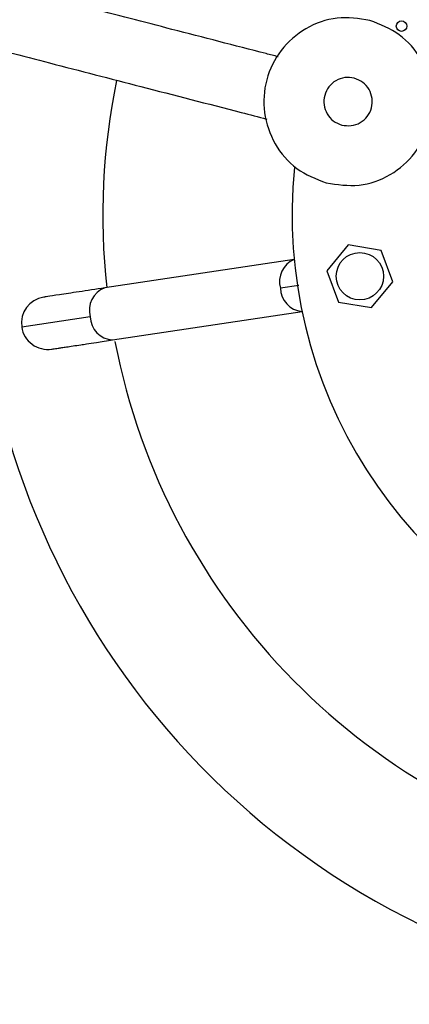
# Model space of a CAD drawing. Header units: millimetres. Extents: x 142 to 1148, y 353 to 845.
# Tile 94 of 139: x 761.33 to 765.03, y 676.98 to 686.34. Entities that reach past the tile are written whole.
import ezdxf

# ---------------------------------------------------------------- set-up
doc = ezdxf.new("R2010")
doc.units = ezdxf.units.MM

msp = doc.modelspace()

# ---------------------------------------------------------------- linework, layer by layer
at = {"color": 7, "linetype": 'Continuous', "lineweight": 25}
for p, q in [((764.4492, 684.1953), (764.2474, 683.9502)), ((764.7624, 684.1432), (764.4492, 684.1953)), ((764.8739, 683.8458), (764.7624, 684.1432)), ((763.937, 684.0571), (762.1361, 683.7865)), ((764.2474, 683.9502), (764.3589, 683.6528)), ((764.6721, 683.6007), (764.8739, 683.8458)), ((764.3589, 683.6528), (764.6721, 683.6007)), ((761.9984, 683.513), (761.3467, 683.4151)), ((762.2104, 683.2921), (764.0113, 683.5627))]:
    msp.add_line(p, q, dxfattribs=at)
at = {"color": 8, "linetype": 'Continuous', "lineweight": 25}
msp.add_line((763.9801, 683.8108), (763.8066, 683.7847), dxfattribs=at)
at = {"color": 7, "linetype": 'Continuous', "lineweight": 25}
for centre, radius in [((764.9566, 686.2756), 0.05), ((764.5607, 683.898), 0.225)]:
    msp.add_circle(centre, radius, dxfattribs=at)
for centre, radius, start, end in [((768.4174, 684.4775), 7.5, 167.81244, 44.54504), ((768.4174, 684.4775), 4.5, 174.14992, 44.54504), ((768.4174, 684.4775), 6.3, 168.25668, 186.2708), ((761.594, 683.4522), 0.25, 98.56402, 188.54504), ((761.594, 683.4522), 0.25, 188.54504, 278.56402), ((768.4174, 684.4775), 6.3, 190.96682, 258.2708)]:
    msp.add_arc(centre, radius, start, end, dxfattribs=at)
at = {"color": 8, "linetype": 'Continuous', "lineweight": 25}
for centre, radius, start, end in [((764.0236, 683.848), 0.2261, 112.50312, 196.26694), ((762.2123, 683.5768), 0.2232, 109.96679, 196.59451), ((764.0326, 683.7879), 0.2261, 180.82315, 264.58697), ((762.2216, 683.5149), 0.2232, 180.49557, 267.12329)]:
    msp.add_arc(centre, radius, start, end, dxfattribs=at)
at = {"color": 7, "linetype": 'Continuous', "lineweight": 25}
for points, knots in [([(763.7838, 685.9841), (763.7457, 685.9939), (763.4086, 686.081), (762.8064, 686.2365), (762.0115, 686.4418), (761.3196, 686.6205), (760.7278, 686.7734), (760.2137, 686.9062), (759.7409, 687.0283), (758.9578, 687.2305), (757.8561, 687.5151), (756.4612, 687.8754), (755.0329, 688.2443), (753.5877, 688.6175), (752.131, 688.9938), (750.7166, 689.3591), (749.3414, 689.7143), (747.8631, 690.0961), (746.2912, 690.5021), (744.6318, 690.9306), (742.8296, 691.3961), (740.8927, 691.8964), (738.8242, 692.4306), (736.7905, 692.9559), (734.6929, 693.4977), (732.5237, 694.0579), (730.2711, 694.6397), (728.0092, 695.2239), (725.7244, 695.814), (723.4028, 696.4137), (721.3537, 696.9429), (719.5898, 697.3985), (718.1304, 697.7754), (716.6395, 698.1605), (715.1121, 698.555), (713.5444, 698.9599), (711.931, 699.3766), (710.2681, 699.8061), (708.69, 700.2137), (707.2104, 700.5958), (705.8467, 700.948), (704.4599, 701.3062), (703.0554, 701.669), (701.6289, 702.0374), (700.1813, 702.4113), (698.7165, 702.7896), (697.2407, 703.1708), (695.7572, 703.5539), (694.2645, 703.9395), (692.7641, 704.327), (691.0808, 704.7618), (689.2196, 705.2425), (687.1953, 705.7653), (685.1884, 706.2836), (683.2051, 706.7959), (681.0455, 707.3537), (678.7234, 707.9534), (676.2562, 708.5906), (673.8836, 709.2034), (671.6081, 709.7912), (669.4332, 710.3529), (667.3295, 710.8962), (665.45, 711.3817), (663.7834, 711.8121), (662.3151, 712.1913), (660.9146, 712.5531), (659.6656, 712.8756), (658.5701, 713.1586), (657.6235, 713.4031), (656.9049, 713.5887), (656.3789, 713.7245), (656.0113, 713.8195), (655.6371, 713.9161), (655.2402, 714.0186), (654.8216, 714.1267), (654.3872, 714.2389), (653.9438, 714.3535), (653.4904, 714.4706), (653.0396, 714.587), (652.7061, 714.6731), (652.5413, 714.7157), (652.5072, 714.7245)], [0, 0, 0, 0, 0.000794, 0.007024, 0.012587, 0.017489, 0.02166, 0.025195, 0.02852, 0.031873, 0.042232, 0.052857, 0.063515, 0.075563, 0.087629, 0.099699, 0.111785, 0.12387, 0.139713, 0.155553, 0.171407, 0.192636, 0.213869, 0.23511, 0.25635, 0.280377, 0.304406, 0.328437, 0.352465, 0.376487, 0.400505, 0.414661, 0.428806, 0.442955, 0.457092, 0.47123, 0.485353, 0.499472, 0.513568, 0.524223, 0.534842, 0.545331, 0.555726, 0.56598, 0.57619, 0.586427, 0.596653, 0.606924, 0.617328, 0.627871, 0.638498, 0.653006, 0.667669, 0.682254, 0.696881, 0.711549, 0.730649, 0.749748, 0.768849, 0.787002, 0.805161, 0.8233, 0.841381, 0.855572, 0.869746, 0.883897, 0.897926, 0.909428, 0.920525, 0.931218, 0.936119, 0.940931, 0.945888, 0.951513, 0.957832, 0.964465, 0.971741, 0.979671, 0.988275, 0.997572, 1, 1, 1, 1]), ([(652.3438, 714.147), (652.4465, 714.1205), (652.6501, 714.0679), (652.9775, 713.9834), (653.3016, 713.8996), (653.7501, 713.7838), (654.3637, 713.6253), (655.1979, 713.4099), (656.1163, 713.1727), (657.1181, 712.9139), (658.2418, 712.6237), (659.4905, 712.3012), (660.8651, 711.9461), (662.3131, 711.5722), (663.8291, 711.1806), (665.3985, 710.7753), (667.0144, 710.3579), (668.6705, 709.9302), (670.3732, 709.4904), (672.199, 709.0188), (674.1495, 708.5151), (676.2275, 707.9784), (678.3491, 707.4304), (680.5097, 706.8724), (682.7073, 706.3048), (684.9392, 705.7283), (687.1992, 705.1446), (689.2297, 704.6202), (691.0132, 704.1595), (692.5379, 703.7657), (694.0523, 703.3746), (695.5566, 702.9861), (697.0555, 702.5989), (698.5459, 702.214), (700.024, 701.8322), (701.4849, 701.4549), (702.9242, 701.0832), (704.3424, 700.7169), (705.7403, 700.3558), (707.2342, 699.97), (708.8053, 699.5642), (710.4405, 699.1419), (712.0273, 698.732), (713.5686, 698.3339), (715.0689, 697.9464), (716.8107, 697.4966), (718.7724, 696.9899), (720.9371, 696.4308), (723.2865, 695.824), (725.8139, 695.1712), (728.524, 694.4713), (731.2075, 693.7782), (733.5736, 693.1671), (735.6387, 692.6337), (737.4031, 692.178), (739.189, 691.7167), (741.0037, 691.248), (742.8555, 690.7697), (744.7536, 690.2795), (746.5127, 689.8252), (748.1228, 689.4093), (749.5689, 689.0358), (751.057, 688.6515), (752.5914, 688.2552), (753.9786, 687.8969), (755.1975, 687.5821), (756.214, 687.3195), (757.212, 687.0618), (757.9958, 686.8593), (758.5906, 686.7057), (759.036, 686.5907), (759.5581, 686.4558), (760.1653, 686.299), (760.8584, 686.12), (761.6381, 685.9186), (762.5057, 685.6945), (763.1951, 685.5164), (763.5953, 685.4131), (763.6759, 685.3923)], [0, 0, 0, 0, 0.00687, 0.013606, 0.019733, 0.025261, 0.037616, 0.050087, 0.062694, 0.075449, 0.088343, 0.102824, 0.117328, 0.131856, 0.146409, 0.160996, 0.175346, 0.189703, 0.204067, 0.218479, 0.234876, 0.251245, 0.267677, 0.284151, 0.300564, 0.317053, 0.333575, 0.349936, 0.360852, 0.371665, 0.382248, 0.392714, 0.403117, 0.413458, 0.423733, 0.434049, 0.444424, 0.454861, 0.465488, 0.476182, 0.489675, 0.503196, 0.516728, 0.530275, 0.543822, 0.557382, 0.57869, 0.600005, 0.621331, 0.649895, 0.678462, 0.70703, 0.735599, 0.754146, 0.772701, 0.791247, 0.809793, 0.82834, 0.846874, 0.865409, 0.878375, 0.891337, 0.904288, 0.917232, 0.930159, 0.938232, 0.946231, 0.953825, 0.96099, 0.963769, 0.966973, 0.970766, 0.975138, 0.980081, 0.985591, 0.991668, 0.998321, 1, 1, 1, 1]), ([(762.1361, 683.7865), (762.0505, 683.7736), (761.8776, 683.7477), (761.6969, 683.7205), (761.5785, 683.7027), (761.564, 683.7005), (761.5568, 683.6995)], [0, 0, 0, 0, 0.247575, 0.5, 0.752425, 1, 1, 1, 1]), ([(761.6311, 683.205), (761.6336, 683.2054), (761.6377, 683.206), (761.6641, 683.21), (761.6927, 683.2143), (761.7279, 683.2196), (761.7919, 683.2292), (761.8712, 683.2411), (761.9726, 683.2563), (762.0684, 683.2707), (762.1579, 683.2842), (762.2104, 683.2921)], [0, 0, 0, 0, 0.149343, 0.241836, 0.321202, 0.402763, 0.484426, 0.683075, 0.747462, 0.851674, 1, 1, 1, 1])]:
    msp.add_open_spline(points, degree=3, knots=knots, dxfattribs=at)
for points in [[(764.6554, 686.3303), (764.5512, 686.3458), (764.3427, 686.3768), (764.0376, 686.267), (763.7973, 686.0576), (763.6555, 685.77), (763.6345, 685.4501), (763.7379, 685.1486), (763.9472, 684.901), (764.1433, 684.8236), (764.2413, 684.7849)], [(764.2413, 684.7849), (764.3456, 684.7694), (764.5541, 684.7384), (764.8592, 684.8482), (765.0995, 685.0576), (765.2412, 685.3452), (765.2623, 685.6651), (765.1588, 685.9666), (764.9495, 686.2142), (764.7535, 686.2916), (764.6554, 686.3303)], [(764.5079, 685.7798), (764.4779, 685.7842), (764.418, 685.7931), (764.3303, 685.7616), (764.2612, 685.7014), (764.2204, 685.6187), (764.2144, 685.5267), (764.2441, 685.44), (764.3043, 685.3688), (764.3607, 685.3466), (764.3888, 685.3354)], [(764.3888, 685.3354), (764.4188, 685.331), (764.4788, 685.3221), (764.5665, 685.3536), (764.6356, 685.4138), (764.6763, 685.4965), (764.6824, 685.5885), (764.6526, 685.6752), (764.5925, 685.7464), (764.5361, 685.7686), (764.5079, 685.7798)]]:
    msp.add_open_spline(points, degree=3, dxfattribs=at)

doc.saveas('drawing.dxf')
